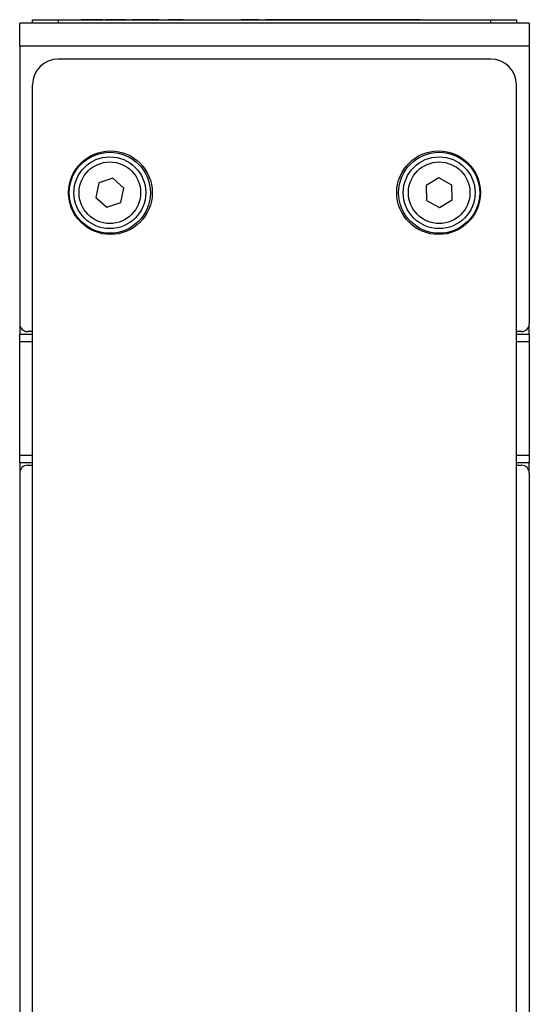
# Model space of a CAD drawing. Header units: millimetres. Extents: x 0 to 420, y 0 to 297.
# Tile 2 of 22: x 79 to 98, y 62 to 101. Entities that reach past the tile are written whole.
import ezdxf

# ---------------------------------------------------------------- set-up
doc = ezdxf.new("R2010")
doc.units = ezdxf.units.MM

msp = doc.modelspace()

# ---------------------------------------------------------------- linework, layer by layer
at = {"color": 7, "linetype": 'Continuous', "lineweight": 25}
for p, q in [((79.062, 100.777), (84.912, 100.777)), ((79.062, 100.777), (79.062, 100.775)), ((79.062, 100.65), (79.062, 100.775)), ((79.062, 100.775), (80.062, 100.775)), ((80.062, 100.775), (80.062, 100.65)), ((80.062, 100.775), (96.862, 100.775)), ((80.955, 100.78), (80.955, 100.777)), ((81.789, 100.78), (80.955, 100.78)), ((81.789, 100.78), (81.789, 100.777)), ((81.891, 100.78), (81.891, 100.777)), ((82.216, 100.78), (81.891, 100.78)), ((82.216, 100.78), (82.216, 100.777)), ((82.359, 100.78), (82.216, 100.78)), ((82.359, 100.78), (82.359, 100.777)), ((82.684, 100.78), (82.359, 100.78)), ((82.684, 100.78), (82.684, 100.777)), ((83.071, 100.78), (82.929, 100.78)), ((82.929, 100.78), (82.929, 100.777)), ((83.071, 100.78), (83.071, 100.777)), ((83.824, 100.78), (83.071, 100.78)), ((83.824, 100.78), (83.824, 100.777)), ((83.967, 100.78), (83.824, 100.78)), ((83.967, 100.78), (83.967, 100.777)), ((84.333, 100.78), (84.333, 100.777)), ((84.912, 100.78), (84.333, 100.78)), ((84.912, 100.78), (84.912, 100.775)), ((84.912, 100.78), (85.037, 100.78)), ((85.037, 100.78), (85.037, 100.775)), ((85.037, 100.78), (86.162, 100.78)), ((86.162, 100.78), (86.162, 100.775)), ((86.162, 100.78), (86.287, 100.78)), ((86.287, 100.78), (86.287, 100.775)), ((86.287, 100.78), (87.037, 100.78)), ((87.037, 100.78), (87.037, 100.775)), ((87.037, 100.78), (87.162, 100.78)), ((87.162, 100.78), (87.162, 100.775)), ((87.801, 100.78), (87.162, 100.78)), ((87.162, 100.777), (88.097, 100.777)), ((87.801, 100.78), (87.801, 100.777)), ((87.834, 100.78), (87.801, 100.78)), ((87.834, 100.78), (87.834, 100.777)), ((88.128, 100.777), (88.128, 100.775)), ((88.4, 100.777), (88.128, 100.777)), ((88.519, 100.777), (88.4, 100.777)), ((88.4, 100.777), (88.4, 100.775)), ((88.519, 100.777), (88.519, 100.775)), ((88.79, 100.777), (88.519, 100.777)), ((88.79, 100.777), (88.79, 100.775)), ((88.858, 100.777), (88.79, 100.777)), ((88.858, 100.777), (88.858, 100.775)), ((88.9, 100.777), (88.858, 100.777)), ((88.9, 100.777), (88.9, 100.775)), ((89.04, 100.777), (88.9, 100.777)), ((89.04, 100.777), (89.04, 100.775)), ((89.367, 100.777), (89.04, 100.777)), ((89.367, 100.777), (89.367, 100.775)), ((89.693, 100.777), (89.367, 100.777)), ((89.693, 100.777), (89.693, 100.775)), ((89.833, 100.777), (89.693, 100.777)), ((89.833, 100.777), (89.833, 100.775)), ((90.028, 100.777), (89.833, 100.777)), ((90.028, 100.777), (90.028, 100.775)), ((90.147, 100.777), (90.028, 100.777)), ((90.147, 100.777), (90.147, 100.775)), ((90.218, 100.777), (90.147, 100.777)), ((90.218, 100.777), (90.218, 100.775)), ((90.658, 100.777), (90.218, 100.777)), ((90.658, 100.777), (90.658, 100.775)), ((90.808, 100.777), (90.658, 100.777)), ((90.808, 100.777), (90.808, 100.775)), ((90.842, 100.777), (90.808, 100.777)), ((90.842, 100.777), (90.842, 100.775)), ((90.969, 100.777), (90.842, 100.777)), ((91.11, 100.777), (90.969, 100.777)), ((90.969, 100.777), (90.969, 100.775)), ((91.11, 100.777), (91.11, 100.775)), ((91.436, 100.777), (91.11, 100.777)), ((91.436, 100.777), (91.436, 100.775)), ((91.762, 100.777), (91.436, 100.777)), ((91.762, 100.777), (91.762, 100.775)), ((91.902, 100.777), (91.762, 100.777)), ((91.902, 100.777), (91.902, 100.775)), ((91.995, 100.777), (91.902, 100.777)), ((92.827, 100.777), (91.995, 100.777)), ((91.995, 100.777), (91.995, 100.775)), ((92.827, 100.777), (92.827, 100.775)), ((92.835, 100.777), (92.835, 100.775)), ((93.271, 100.777), (92.835, 100.777)), ((93.271, 100.777), (93.271, 100.775)), ((93.315, 100.777), (93.271, 100.777)), ((93.315, 100.777), (93.315, 100.775)), ((93.751, 100.777), (93.315, 100.777)), ((93.751, 100.777), (93.751, 100.775)), ((93.877, 100.777), (93.751, 100.777)), ((93.877, 100.777), (93.877, 100.775)), ((93.997, 100.777), (93.877, 100.777)), ((93.997, 100.777), (93.997, 100.775)), ((94.116, 100.777), (93.997, 100.777)), ((94.116, 100.777), (94.116, 100.775)), ((94.147, 100.777), (97.862, 100.777)), ((96.862, 100.65), (96.862, 100.775)), ((96.862, 100.775), (97.862, 100.775)), ((97.862, 100.777), (97.862, 100.775)), ((97.862, 100.775), (97.862, 100.65)), ((98.362, 100.65), (78.562, 100.65)), ((78.562, 99.75), (78.562, 100.65)), ((98.362, 100.65), (98.362, 99.75)), ((78.562, 99.75), (78.562, 88.95)), ((98.362, 99.75), (78.562, 99.75)), ((98.362, 99.75), (98.362, 88.95)), ((96.862, 99.25), (80.062, 99.25)), ((79.062, 39.05), (79.062, 98.25)), ((97.862, 39.05), (97.862, 98.25)), ((82.178, 94.616), (81.631, 94.432)), ((82.611, 94.233), (82.178, 94.616)), ((94.847, 94.627), (94.354, 94.328)), ((95.353, 94.349), (94.847, 94.627)), ((81.631, 94.432), (81.516, 93.866)), ((82.496, 93.668), (82.611, 94.233)), ((94.354, 94.328), (94.366, 93.75)), ((95.366, 93.772), (95.353, 94.349)), ((81.516, 93.866), (81.949, 93.484)), ((81.949, 93.484), (82.496, 93.668)), ((94.366, 93.75), (94.872, 93.473)), ((94.872, 93.473), (95.366, 93.772)), ((78.564, 88.916), (78.564, 88.55)), ((98.36, 88.55), (98.36, 88.916)), ((78.564, 88.55), (79.062, 88.55)), ((78.564, 88.25), (78.564, 88.55)), ((79.062, 88.65), (78.862, 88.65)), ((98.062, 88.65), (97.862, 88.65)), ((97.862, 88.55), (98.36, 88.55)), ((98.36, 88.55), (98.36, 88.25)), ((78.564, 83.85), (78.564, 88.25)), ((98.36, 88.25), (98.36, 83.85)), ((78.564, 83.55), (78.564, 83.85)), ((79.062, 83.55), (78.564, 83.55)), ((78.564, 83.55), (78.564, 83.184)), ((98.36, 83.55), (97.862, 83.55)), ((98.36, 83.85), (98.36, 83.55)), ((98.36, 83.184), (98.36, 83.55)), ((78.562, 83.15), (78.562, 38.45)), ((78.862, 83.45), (79.062, 83.45)), ((97.862, 83.45), (98.062, 83.45)), ((98.362, 83.15), (98.362, 38.45))]:
    msp.add_line(p, q, dxfattribs=at)
at = {"color": 8, "linetype": 'Continuous', "lineweight": 25}
for p, q in [((79.062, 88.25), (78.564, 88.25)), ((98.36, 88.25), (97.862, 88.25)), ((78.564, 83.85), (79.062, 83.85)), ((97.862, 83.85), (98.36, 83.85))]:
    msp.add_line(p, q, dxfattribs=at)
at = {"color": 7, "linetype": 'Continuous', "lineweight": 25}
for centre, radius in [((82.087, 94.05), 1.625), ((82.064, 94.05), 1.575), ((82.064, 94.05), 1.397), ((94.837, 94.05), 1.625), ((94.86, 94.05), 1.575), ((94.86, 94.05), 1.397), ((82.064, 94.05), 1.197), ((94.86, 94.05), 1.197)]:
    msp.add_circle(centre, radius, dxfattribs=at)
for centre, radius, start, end in [((80.062, 98.25), 1, 90, 180), ((96.862, 98.25), 1, 0, 90), ((78.862, 88.95), 0.3, 180, 270), ((98.062, 88.95), 0.3, 270, 0), ((78.862, 83.15), 0.3, 90, 180), ((98.062, 83.15), 0.3, 0, 90)]:
    msp.add_arc(centre, radius, start, end, dxfattribs=at)

doc.saveas('drawing.dxf')
